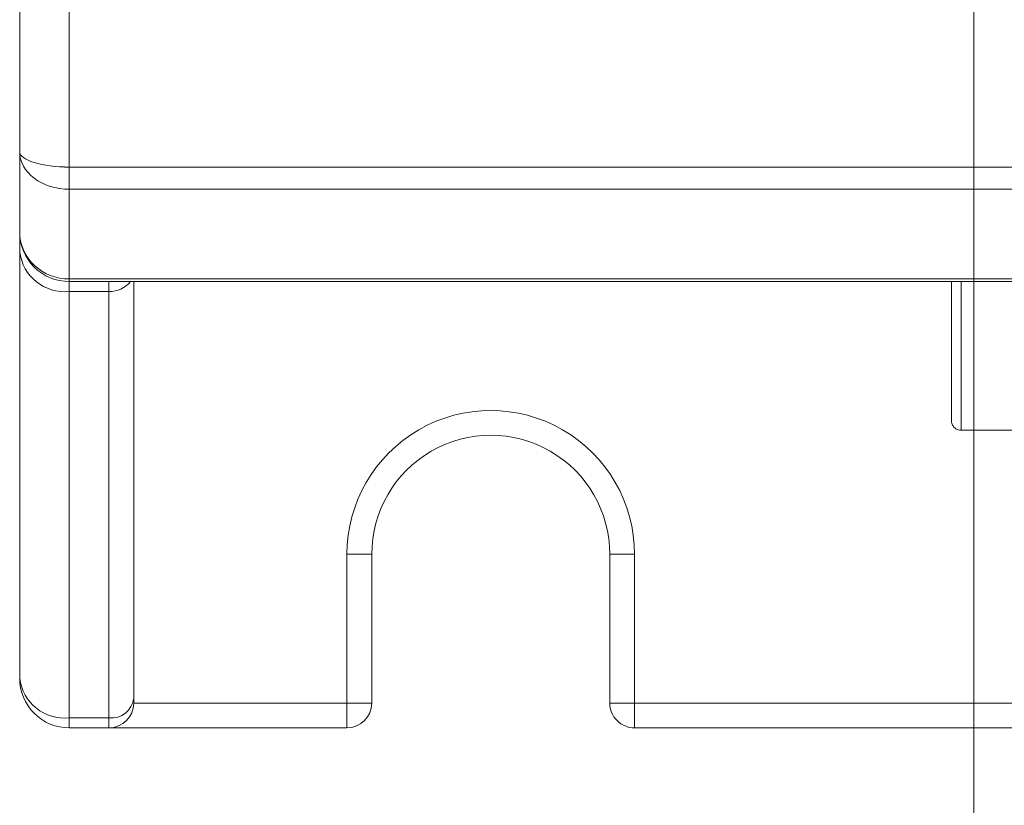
# Model space of a CAD drawing. Header units: millimetres. Extents: x -420 to 420, y -297 to 297.
# Tile 4 of 197: x -274 to -254, y -157 to -141. Entities that reach past the tile are written whole.
import ezdxf

# ---------------------------------------------------------------- set-up
doc = ezdxf.new("R2010")
doc.units = ezdxf.units.MM
doc.header["$MEASUREMENT"] = 0
doc.layers.add('layer 1', color=7, linetype='Continuous')

msp = doc.modelspace()

# ---------------------------------------------------------------- linework, layer by layer
at = {"layer": 'layer 1', "color": 7, "lineweight": 9}
for points, knots in [([(-241.6777, 1.8817), (-241.6777, 5.7656), (-244.8262, 8.9143), (-248.7102, 8.9143), (-248.7102, 8.9143), (-252.5942, 8.9143), (-255.7429, 5.7657), (-255.7429, 1.8817), (-255.7429, 1.8817), (-255.7429, -2.0023), (-252.5942, -5.1508), (-248.7102, -5.1508), (-248.7102, -5.1508), (-244.8262, -5.1511), (-241.6777, -2.0024), (-241.6777, 1.8816), (-241.6777, 118.4016), (-241.6777, -231.1523), (-241.6777, 1.8817)], [0, 0, 0, 0, 0.2, 0.2, 0.2, 0.2, 0.4, 0.4, 0.4, 0.4, 0.6, 0.6, 0.6, 0.6, 1, 1, 1, 1.0001, 1.0001, 1.0001, 1.0001]), ([(-254.9994, -135.5549), (-254.9994, -133.7518), (-256.4612, -132.2898), (-258.2645, -132.2898), (-258.2645, -132.2898), (-260.0679, -132.2898), (-261.5296, -133.7518), (-261.5296, -135.5549), (-261.5296, -135.5549), (-261.5296, -137.3583), (-260.0679, -138.8201), (-258.2645, -138.8201), (-258.2645, -138.8201), (-256.4614, -138.8201), (-254.9994, -137.3583), (-254.9994, -135.5552), (-254.9994, -81.4622), (-254.9994, -243.7409), (-254.9994, -135.5549)], [0, 0, 0, 0, 0.2, 0.2, 0.2, 0.2, 0.4, 0.4, 0.4, 0.4, 0.6, 0.6, 0.6, 0.6, 1, 1, 1, 1.0003, 1.0003, 1.0003, 1.0003]), ([(-274.3289, -143.6746), (-274.3289, -143.757), (-274.2231, -143.836), (-274.0348, -143.8941), (-274.0348, -143.8941), (-273.8464, -143.9524), (-273.5907, -143.985), (-273.3243, -143.985)], [0, 0, 0, 0, 0.3333333, 0.3333333, 0.3333333, 0.3333333, 1, 1, 1, 1]), ([(-274.3289, -143.6746), (-274.3289, -143.757), (-274.2231, -143.836), (-274.0348, -143.8941), (-274.0348, -143.8941), (-273.8464, -143.9524), (-273.5907, -143.985), (-273.3243, -143.985)], [0, 0, 0, 0, 0.3333333, 0.3333333, 0.3333333, 0.3333333, 1, 1, 1, 1]), ([(-274.3289, -143.6746), (-274.3289, -143.757), (-274.2231, -143.836), (-274.0348, -143.8941), (-274.0348, -143.8941), (-273.8464, -143.9524), (-273.5907, -143.985), (-273.3243, -143.985)], [0, 0, 0, 0, 0.3333333, 0.3333333, 0.3333333, 0.3333333, 1, 1, 1, 1]), ([(-274.3289, -143.6746), (-274.3289, -143.757), (-274.2231, -143.836), (-274.0348, -143.8941), (-274.0348, -143.8941), (-273.8464, -143.9524), (-273.5907, -143.985), (-273.3243, -143.985)], [0, 0, 0, 0, 0.3333333, 0.3333333, 0.3333333, 0.3333333, 1, 1, 1, 1]), ([(-274.3289, -143.6746), (-274.3289, -143.757), (-274.2231, -143.836), (-274.0348, -143.8941), (-274.0348, -143.8941), (-273.8464, -143.9524), (-273.5907, -143.985), (-273.3243, -143.985)], [0, 0, 0, 0, 0.3333333, 0.3333333, 0.3333333, 0.3333333, 1, 1, 1, 1]), ([(-274.3289, -143.6746), (-274.3289, -143.757), (-274.2231, -143.836), (-274.0348, -143.8941), (-274.0348, -143.8941), (-273.8464, -143.9524), (-273.5907, -143.985), (-273.3243, -143.985)], [0, 0, 0, 0, 0.3333333, 0.3333333, 0.3333333, 0.3333333, 1, 1, 1, 1]), ([(-274.3289, -143.6746), (-274.3289, -143.757), (-274.2231, -143.836), (-274.0348, -143.8941), (-274.0348, -143.8941), (-273.8464, -143.9524), (-273.5907, -143.985), (-273.3243, -143.985)], [0, 0, 0, 0, 0.3333333, 0.3333333, 0.3333333, 0.3333333, 1, 1, 1, 1]), ([(-274.3289, -143.6746), (-274.3289, -143.757), (-274.2231, -143.836), (-274.0348, -143.8941), (-274.0348, -143.8941), (-273.8464, -143.9524), (-273.5907, -143.985), (-273.3243, -143.985)], [0, 0, 0, 0, 0.3333333, 0.3333333, 0.3333333, 0.3333333, 1, 1, 1, 1]), ([(-274.3289, -143.6746), (-274.3289, -143.757), (-274.2231, -143.836), (-274.0348, -143.8941), (-274.0348, -143.8941), (-273.8464, -143.9524), (-273.5907, -143.9852), (-273.3243, -143.9852)], [0, 0, 0, 0, 0.3333333, 0.3333333, 0.3333333, 0.3333333, 1, 1, 1, 1]), ([(-274.3289, -143.6746), (-274.3289, -143.757), (-274.2231, -143.836), (-274.0348, -143.8941), (-274.0348, -143.8941), (-273.8464, -143.9524), (-273.5907, -143.9852), (-273.3243, -143.9852)], [0, 0, 0, 0, 0.3333333, 0.3333333, 0.3333333, 0.3333333, 1, 1, 1, 1]), ([(-274.3289, -143.6746), (-274.3289, -143.757), (-274.2231, -143.836), (-274.0348, -143.8941), (-274.0348, -143.8941), (-273.8464, -143.9524), (-273.5907, -143.9852), (-273.3243, -143.9852)], [0, 0, 0, 0, 0.3333333, 0.3333333, 0.3333333, 0.3333333, 1, 1, 1, 1]), ([(-274.3289, -143.6746), (-274.3289, -143.757), (-274.2231, -143.836), (-274.0348, -143.8941), (-274.0348, -143.8941), (-273.8464, -143.9524), (-273.5907, -143.9852), (-273.3243, -143.9852)], [0, 0, 0, 0, 0.3333333, 0.3333333, 0.3333333, 0.3333333, 1, 1, 1, 1]), ([(-274.3289, -143.6746), (-274.3289, -143.757), (-274.2231, -143.836), (-274.0348, -143.8941), (-274.0348, -143.8941), (-273.8464, -143.9524), (-273.5907, -143.9852), (-273.3243, -143.9852)], [0, 0, 0, 0, 0.3333333, 0.3333333, 0.3333333, 0.3333333, 1, 1, 1, 1]), ([(-274.3289, -143.6746), (-274.3289, -143.8761), (-274.2231, -144.0694), (-274.0348, -144.2118), (-274.0348, -144.2118), (-273.8464, -144.3543), (-273.5907, -144.4342), (-273.3243, -144.4342)], [0, 0, 0, 0, 0.3333333, 0.3333333, 0.3333333, 0.3333333, 1, 1, 1, 1]), ([(-274.3289, -143.6746), (-274.3289, -143.8761), (-274.2231, -144.0694), (-274.0348, -144.2118), (-274.0348, -144.2118), (-273.8464, -144.3543), (-273.5907, -144.4342), (-273.3243, -144.4342)], [0, 0, 0, 0, 0.3333333, 0.3333333, 0.3333333, 0.3333333, 1, 1, 1, 1]), ([(-274.3289, -143.6746), (-274.3289, -143.8761), (-274.2231, -144.0694), (-274.0348, -144.2118), (-274.0348, -144.2118), (-273.8464, -144.3543), (-273.5907, -144.4342), (-273.3243, -144.4342)], [0, 0, 0, 0, 0.3333333, 0.3333333, 0.3333333, 0.3333333, 1, 1, 1, 1]), ([(-274.3289, -143.6746), (-274.3289, -143.8761), (-274.2231, -144.0694), (-274.0348, -144.2118), (-274.0348, -144.2118), (-273.8464, -144.3543), (-273.5907, -144.4342), (-273.3243, -144.4342)], [0, 0, 0, 0, 0.3333333, 0.3333333, 0.3333333, 0.3333333, 1, 1, 1, 1]), ([(-274.3289, -143.6746), (-274.3289, -143.8761), (-274.2231, -144.0694), (-274.0348, -144.2118), (-274.0348, -144.2118), (-273.8464, -144.3543), (-273.5907, -144.4345), (-273.3243, -144.4345)], [0, 0, 0, 0, 0.3333333, 0.3333333, 0.3333333, 0.3333333, 1, 1, 1, 1]), ([(-274.3289, -143.6746), (-274.3289, -143.8761), (-274.2231, -144.0694), (-274.0348, -144.2118), (-274.0348, -144.2118), (-273.8464, -144.3543), (-273.5907, -144.4345), (-273.3243, -144.4345)], [0, 0, 0, 0, 0.3333333, 0.3333333, 0.3333333, 0.3333333, 1, 1, 1, 1]), ([(-274.3289, -143.6746), (-274.3289, -143.8761), (-274.2231, -144.0694), (-274.0348, -144.2118), (-274.0348, -144.2118), (-273.8464, -144.3543), (-273.5907, -144.4345), (-273.3243, -144.4345)], [0, 0, 0, 0, 0.3333333, 0.3333333, 0.3333333, 0.3333333, 1, 1, 1, 1]), ([(-274.3289, -143.6746), (-274.3289, -143.8761), (-274.2231, -144.0694), (-274.0348, -144.2118), (-274.0348, -144.2118), (-273.8464, -144.3543), (-273.5907, -144.4345), (-273.3243, -144.4345)], [0, 0, 0, 0, 0.3333333, 0.3333333, 0.3333333, 0.3333333, 1, 1, 1, 1]), ([(-274.3289, -143.6746), (-274.3289, -143.8761), (-274.2231, -144.0694), (-274.0348, -144.2118), (-274.0348, -144.2118), (-273.8464, -144.3543), (-273.5907, -144.4345), (-273.3243, -144.4345)], [0, 0, 0, 0, 0.3333333, 0.3333333, 0.3333333, 0.3333333, 1, 1, 1, 1]), ([(-274.3289, -143.6746), (-274.3289, -143.8761), (-274.2231, -144.0694), (-274.0348, -144.2118), (-274.0348, -144.2118), (-273.8464, -144.3543), (-273.5907, -144.4345), (-273.3243, -144.4345)], [0, 0, 0, 0, 0.3333333, 0.3333333, 0.3333333, 0.3333333, 1, 1, 1, 1]), ([(-274.3289, -143.6746), (-274.3289, -143.8761), (-274.2231, -144.0694), (-274.0348, -144.2118), (-274.0348, -144.2118), (-273.8464, -144.3543), (-273.5907, -144.4345), (-273.3243, -144.4345)], [0, 0, 0, 0, 0.3333333, 0.3333333, 0.3333333, 0.3333333, 1, 1, 1, 1]), ([(-274.3289, -143.6746), (-274.3289, -143.8761), (-274.2231, -144.0694), (-274.0348, -144.2118), (-274.0348, -144.2118), (-273.8464, -144.3543), (-273.5907, -144.4345), (-273.3243, -144.4345)], [0, 0, 0, 0, 0.3333333, 0.3333333, 0.3333333, 0.3333333, 1, 1, 1, 1]), ([(-274.3289, -143.6746), (-274.3289, -143.8761), (-274.2231, -144.0694), (-274.0348, -144.2118), (-274.0348, -144.2118), (-273.8464, -144.3543), (-273.5907, -144.4345), (-273.3243, -144.4345)], [0, 0, 0, 0, 0.3333333, 0.3333333, 0.3333333, 0.3333333, 1, 1, 1, 1]), ([(-274.3289, -143.6748), (-274.3289, -143.757), (-274.2231, -143.836), (-274.0348, -143.8941), (-274.0348, -143.8941), (-273.8464, -143.9524), (-273.5907, -143.9852), (-273.3243, -143.9852)], [0, 0, 0, 0, 0.3333333, 0.3333333, 0.3333333, 0.3333333, 1, 1, 1, 1]), ([(-274.3289, -143.6748), (-274.3289, -143.757), (-274.2231, -143.836), (-274.0348, -143.8941), (-274.0348, -143.8941), (-273.8464, -143.9524), (-273.5907, -143.9852), (-273.3243, -143.9852)], [0, 0, 0, 0, 0.3333333, 0.3333333, 0.3333333, 0.3333333, 1, 1, 1, 1]), ([(-274.3289, -143.6748), (-274.3289, -143.757), (-274.2231, -143.836), (-274.0348, -143.8941), (-274.0348, -143.8941), (-273.8464, -143.9524), (-273.5907, -143.9852), (-273.3243, -143.9852)], [0, 0, 0, 0, 0.3333333, 0.3333333, 0.3333333, 0.3333333, 1, 1, 1, 1]), ([(-274.3289, -143.6748), (-274.3289, -143.757), (-274.2231, -143.836), (-274.0348, -143.8941), (-274.0348, -143.8941), (-273.8464, -143.9524), (-273.5907, -143.9852), (-273.3243, -143.9852)], [0, 0, 0, 0, 0.3333333, 0.3333333, 0.3333333, 0.3333333, 1, 1, 1, 1]), ([(-274.3289, -143.6748), (-274.3289, -143.757), (-274.2231, -143.836), (-274.0348, -143.8941), (-274.0348, -143.8941), (-273.8464, -143.9524), (-273.5907, -143.9852), (-273.3243, -143.9852)], [0, 0, 0, 0, 0.3333333, 0.3333333, 0.3333333, 0.3333333, 1, 1, 1, 1]), ([(-274.3289, -143.6748), (-274.3289, -143.757), (-274.2231, -143.836), (-274.0348, -143.8941), (-274.0348, -143.8941), (-273.8464, -143.9524), (-273.5907, -143.9852), (-273.3243, -143.9852)], [0, 0, 0, 0, 0.3333333, 0.3333333, 0.3333333, 0.3333333, 1, 1, 1, 1]), ([(-274.3289, -143.6748), (-274.3289, -143.757), (-274.2231, -143.836), (-274.0348, -143.8941), (-274.0348, -143.8941), (-273.8464, -143.9524), (-273.5907, -143.9852), (-273.3243, -143.9852)], [0, 0, 0, 0, 0.3333333, 0.3333333, 0.3333333, 0.3333333, 1, 1, 1, 1]), ([(-274.3289, -143.6748), (-274.3289, -143.757), (-274.2231, -143.836), (-274.0348, -143.8941), (-274.0348, -143.8941), (-273.8464, -143.9524), (-273.5907, -143.9852), (-273.3243, -143.9852)], [0, 0, 0, 0, 0.3333333, 0.3333333, 0.3333333, 0.3333333, 1, 1, 1, 1]), ([(-274.3289, -143.6748), (-274.3289, -143.8761), (-274.2231, -144.0694), (-274.0348, -144.2118), (-274.0348, -144.2118), (-273.8464, -144.3543), (-273.5907, -144.4345), (-273.3243, -144.4345)], [0, 0, 0, 0, 0.3333333, 0.3333333, 0.3333333, 0.3333333, 1, 1, 1, 1]), ([(-274.3289, -143.6748), (-274.3289, -143.8761), (-274.2231, -144.0694), (-274.0348, -144.2118), (-274.0348, -144.2118), (-273.8464, -144.3543), (-273.5907, -144.4345), (-273.3243, -144.4345)], [0, 0, 0, 0, 0.3333333, 0.3333333, 0.3333333, 0.3333333, 1, 1, 1, 1]), ([(-274.3289, -143.6748), (-274.3289, -143.8761), (-274.2231, -144.0694), (-274.0348, -144.2118), (-274.0348, -144.2118), (-273.8464, -144.3543), (-273.5907, -144.4345), (-273.3243, -144.4345)], [0, 0, 0, 0, 0.3333333, 0.3333333, 0.3333333, 0.3333333, 1, 1, 1, 1]), ([(-274.3289, -143.6748), (-274.3289, -143.8761), (-274.2231, -144.0694), (-274.0348, -144.2118), (-274.0348, -144.2118), (-273.8464, -144.3543), (-273.5907, -144.4345), (-273.3243, -144.4345)], [0, 0, 0, 0, 0.3333333, 0.3333333, 0.3333333, 0.3333333, 1, 1, 1, 1]), ([(-274.3289, -143.6748), (-274.3289, -143.8761), (-274.2231, -144.0694), (-274.0348, -144.2118), (-274.0348, -144.2118), (-273.8464, -144.3543), (-273.5907, -144.4345), (-273.3243, -144.4345)], [0, 0, 0, 0, 0.3333333, 0.3333333, 0.3333333, 0.3333333, 1, 1, 1, 1]), ([(-274.3289, -143.6748), (-274.3289, -143.8761), (-274.2231, -144.0694), (-274.0348, -144.2118), (-274.0348, -144.2118), (-273.8464, -144.3543), (-273.5907, -144.4345), (-273.3243, -144.4345)], [0, 0, 0, 0, 0.3333333, 0.3333333, 0.3333333, 0.3333333, 1, 1, 1, 1]), ([(-274.3289, -143.6748), (-274.3289, -143.8761), (-274.2231, -144.0694), (-274.0348, -144.2118), (-274.0348, -144.2118), (-273.8464, -144.3543), (-273.5907, -144.4345), (-273.3243, -144.4345)], [0, 0, 0, 0, 0.3333333, 0.3333333, 0.3333333, 0.3333333, 1, 1, 1, 1]), ([(-274.3289, -143.6748), (-274.3289, -143.8761), (-274.2231, -144.0694), (-274.0348, -144.2118), (-274.0348, -144.2118), (-273.8464, -144.3543), (-273.5907, -144.4345), (-273.3243, -144.4345)], [0, 0, 0, 0, 0.3333333, 0.3333333, 0.3333333, 0.3333333, 1, 1, 1, 1]), ([(-274.3289, -145.3001), (-274.3289, -145.5527), (-274.2231, -145.7946), (-274.0348, -145.973), (-274.0348, -145.973), (-273.8464, -146.1517), (-273.5907, -146.2519), (-273.3243, -146.2519)], [0, 0, 0, 0, 0.3333333, 0.3333333, 0.3333333, 0.3333333, 1, 1, 1, 1]), ([(-274.3289, -145.3001), (-274.3289, -145.5527), (-274.2231, -145.7946), (-274.0348, -145.973), (-274.0348, -145.973), (-273.8464, -146.1517), (-273.5907, -146.2519), (-273.3243, -146.2519)], [0, 0, 0, 0, 0.3333333, 0.3333333, 0.3333333, 0.3333333, 1, 1, 1, 1]), ([(-274.3289, -145.3001), (-274.3289, -145.5527), (-274.2231, -145.7946), (-274.0348, -145.973), (-274.0348, -145.973), (-273.8464, -146.1517), (-273.5907, -146.2519), (-273.3243, -146.2519)], [0, 0, 0, 0, 0.3333333, 0.3333333, 0.3333333, 0.3333333, 1, 1, 1, 1]), ([(-274.3289, -145.3001), (-274.3289, -145.5667), (-274.2231, -145.8221), (-274.0348, -146.0105), (-274.0348, -146.0105), (-273.8464, -146.1991), (-273.5907, -146.3048), (-273.3243, -146.3048)], [0, 0, 0, 0, 0.3333333, 0.3333333, 0.3333333, 0.3333333, 1, 1, 1, 1]), ([(-274.3289, -145.3003), (-274.3289, -145.5527), (-274.2231, -145.7946), (-274.0348, -145.973), (-274.0348, -145.973), (-273.8464, -146.1517), (-273.5907, -146.2519), (-273.3243, -146.2519)], [0, 0, 0, 0, 0.3333333, 0.3333333, 0.3333333, 0.3333333, 1, 1, 1, 1]), ([(-274.3289, -145.3003), (-274.3289, -145.5527), (-274.2231, -145.7946), (-274.0348, -145.973), (-274.0348, -145.973), (-273.8464, -146.1517), (-273.5907, -146.2519), (-273.3243, -146.2519)], [0, 0, 0, 0, 0.3333333, 0.3333333, 0.3333333, 0.3333333, 1, 1, 1, 1]), ([(-274.3289, -145.3003), (-274.3289, -145.5527), (-274.2231, -145.7946), (-274.0348, -145.973), (-274.0348, -145.973), (-273.8464, -146.1517), (-273.5907, -146.2519), (-273.3243, -146.2519)], [0, 0, 0, 0, 0.3333333, 0.3333333, 0.3333333, 0.3333333, 1, 1, 1, 1]), ([(-274.3289, -145.3003), (-274.3289, -145.5527), (-274.2231, -145.7946), (-274.0348, -145.973), (-274.0348, -145.973), (-273.8464, -146.1517), (-273.5907, -146.2519), (-273.3243, -146.2519)], [0, 0, 0, 0, 0.3333333, 0.3333333, 0.3333333, 0.3333333, 1, 1, 1, 1]), ([(-274.3289, -145.3003), (-274.3289, -145.5527), (-274.2231, -145.7946), (-274.0348, -145.973), (-274.0348, -145.973), (-273.8464, -146.1517), (-273.5907, -146.2519), (-273.3243, -146.2519)], [0, 0, 0, 0, 0.3333333, 0.3333333, 0.3333333, 0.3333333, 1, 1, 1, 1]), ([(-274.3289, -145.3003), (-274.3289, -145.5527), (-274.2231, -145.7946), (-274.0348, -145.973), (-274.0348, -145.973), (-273.8464, -146.1517), (-273.5907, -146.2519), (-273.3243, -146.2519)], [0, 0, 0, 0, 0.3333333, 0.3333333, 0.3333333, 0.3333333, 1, 1, 1, 1]), ([(-274.3289, -145.3003), (-274.3289, -145.5527), (-274.2231, -145.7946), (-274.0348, -145.9733), (-274.0348, -145.9733), (-273.8464, -146.1517), (-273.5907, -146.2519), (-273.3243, -146.2519)], [0, 0, 0, 0, 0.3333333, 0.3333333, 0.3333333, 0.3333333, 1, 1, 1, 1]), ([(-274.3289, -145.3003), (-274.3289, -145.5527), (-274.2231, -145.7946), (-274.0348, -145.9733), (-274.0348, -145.9733), (-273.8464, -146.1517), (-273.5907, -146.2519), (-273.3243, -146.2519)], [0, 0, 0, 0, 0.3333333, 0.3333333, 0.3333333, 0.3333333, 1, 1, 1, 1]), ([(-274.3289, -145.3003), (-274.3289, -145.5527), (-274.2231, -145.7946), (-274.0348, -145.9733), (-274.0348, -145.9733), (-273.8464, -146.1517), (-273.5907, -146.2519), (-273.3243, -146.2519)], [0, 0, 0, 0, 0.3333333, 0.3333333, 0.3333333, 0.3333333, 1, 1, 1, 1]), ([(-274.3289, -145.3003), (-274.3289, -145.5527), (-274.2231, -145.7946), (-274.0348, -145.9733), (-274.0348, -145.9733), (-273.8464, -146.1517), (-273.5907, -146.2519), (-273.3243, -146.2519)], [0, 0, 0, 0, 0.3333333, 0.3333333, 0.3333333, 0.3333333, 1, 1, 1, 1]), ([(-274.3289, -145.3003), (-274.3289, -145.5527), (-274.2231, -145.7946), (-274.0348, -145.9733), (-274.0348, -145.9733), (-273.8464, -146.1517), (-273.5907, -146.2519), (-273.3243, -146.2519)], [0, 0, 0, 0, 0.3333333, 0.3333333, 0.3333333, 0.3333333, 1, 1, 1, 1]), ([(-274.3289, -145.3003), (-274.3289, -145.5527), (-274.2231, -145.7946), (-274.0348, -145.9733), (-274.0348, -145.9733), (-273.8464, -146.1517), (-273.5907, -146.2519), (-273.3243, -146.2519)], [0, 0, 0, 0, 0.3333333, 0.3333333, 0.3333333, 0.3333333, 1, 1, 1, 1]), ([(-274.3289, -145.3003), (-274.3289, -145.5527), (-274.2231, -145.7946), (-274.0348, -145.9733), (-274.0348, -145.9733), (-273.8464, -146.1517), (-273.5907, -146.2519), (-273.3243, -146.2519)], [0, 0, 0, 0, 0.3333333, 0.3333333, 0.3333333, 0.3333333, 1, 1, 1, 1]), ([(-274.3289, -145.3003), (-274.3289, -145.5527), (-274.2231, -145.7946), (-274.0348, -145.9733), (-274.0348, -145.9733), (-273.8464, -146.1517), (-273.5907, -146.2519), (-273.3243, -146.2519)], [0, 0, 0, 0, 0.3333333, 0.3333333, 0.3333333, 0.3333333, 1, 1, 1, 1]), ([(-274.3289, -145.3003), (-274.3289, -145.5527), (-274.2231, -145.7946), (-274.0348, -145.9733), (-274.0348, -145.9733), (-273.8464, -146.1517), (-273.5907, -146.2519), (-273.3243, -146.2519)], [0, 0, 0, 0, 0.3333333, 0.3333333, 0.3333333, 0.3333333, 1, 1, 1, 1]), ([(-274.3289, -145.3003), (-274.3289, -145.5527), (-274.2231, -145.7946), (-274.0348, -145.9733), (-274.0348, -145.9733), (-273.8464, -146.1517), (-273.5907, -146.2519), (-273.3243, -146.2519)], [0, 0, 0, 0, 0.3333333, 0.3333333, 0.3333333, 0.3333333, 1, 1, 1, 1]), ([(-274.3289, -145.3003), (-274.3289, -145.5527), (-274.2231, -145.7946), (-274.0348, -145.9733), (-274.0348, -145.9733), (-273.8464, -146.1517), (-273.5907, -146.2519), (-273.3243, -146.2519)], [0, 0, 0, 0, 0.3333333, 0.3333333, 0.3333333, 0.3333333, 1, 1, 1, 1]), ([(-274.3289, -145.3003), (-274.3289, -145.5527), (-274.2231, -145.7948), (-274.0348, -145.9733), (-274.0348, -145.9733), (-273.8464, -146.1517), (-273.5907, -146.2519), (-273.3243, -146.2519)], [0, 0, 0, 0, 0.3333333, 0.3333333, 0.3333333, 0.3333333, 1, 1, 1, 1]), ([(-255.4515, -149.1178), (-255.4515, -149.0977), (-255.4515, -149.0776), (-255.4515, -149.0093), (-255.4515, -149.0093), (-255.4515, -148.9409), (-255.4515, -148.8248), (-255.4515, -148.6667), (-255.4515, -148.6667), (-255.4515, -148.5303), (-255.4515, -148.3627), (-255.4515, -148.1495), (-255.4515, -148.1495), (-255.4515, -147.9343), (-255.4515, -147.6726), (-255.4515, -147.3556), (-255.4515, -147.3556), (-255.4515, -147.1842), (-255.4515, -146.9968), (-255.4515, -146.7975), (-255.4515, -146.7975), (-255.4515, -146.6383), (-255.4515, -146.4716), (-255.4515, -146.3048)], [0, 0, 0, 0, 0.1428571, 0.1428571, 0.1428571, 0.1428571, 0.2857143, 0.2857143, 0.2857143, 0.2857143, 0.4285714, 0.4285714, 0.4285714, 0.4285714, 0.5714286, 0.5714286, 0.5714286, 0.5714286, 0.7142857, 0.7142857, 0.7142857, 0.7142857, 1, 1, 1, 1]), ([(-255.2506, -146.3048), (-255.2506, -146.305), (-255.2506, -146.305), (-255.2506, -146.305), (-255.2506, -146.305), (-255.2506, -146.4912), (-255.2506, -146.6785), (-255.2506, -146.8571), (-255.2506, -146.8571), (-255.2506, -147.0763), (-255.2506, -147.2827), (-255.2506, -147.4708), (-255.2506, -147.4708), (-255.2506, -147.8079), (-255.2506, -148.0875), (-255.2506, -148.3165), (-255.2506, -148.3165), (-255.2506, -148.5383), (-255.2506, -148.7131), (-255.2506, -148.8546), (-255.2506, -148.8546), (-255.2506, -148.9321), (-255.2506, -148.9997), (-255.2506, -149.0545), (-255.2506, -149.0545), (-255.2506, -149.2285), (-255.2506, -149.2737), (-255.2506, -149.3187)], [0, 0, 0, 0, 0.125, 0.125, 0.125, 0.125, 0.25, 0.25, 0.25, 0.25, 0.375, 0.375, 0.375, 0.375, 0.5, 0.5, 0.5, 0.5, 0.625, 0.625, 0.625, 0.625, 0.75, 0.75, 0.75, 0.75, 1, 1, 1, 1]), ([(-261.8713, -151.8303), (-261.8713, -150.7895), (-262.4266, -149.8277), (-263.328, -149.3072), (-263.328, -149.3072), (-264.2294, -148.7868), (-265.3402, -148.7868), (-266.2415, -149.3072), (-266.2415, -149.3072), (-267.1428, -149.8277), (-267.6982, -150.7895), (-267.6982, -151.8303)], [0, 0, 0, 0, 0.25, 0.25, 0.25, 0.25, 0.5, 0.5, 0.5, 0.5, 1, 1, 1, 1]), ([(-255.4515, -149.1178), (-255.4485, -149.1441), (-255.4455, -149.1706), (-255.4362, -149.1947), (-255.4362, -149.1947), (-255.427, -149.219), (-255.4116, -149.2411), (-255.3926, -149.2601), (-255.3926, -149.2601), (-255.3739, -149.2788), (-255.3516, -149.2942), (-255.3275, -149.3035), (-255.3275, -149.3035), (-255.3032, -149.3127), (-255.2769, -149.3157), (-255.2506, -149.3187)], [0, 0, 0, 0, 0.2, 0.2, 0.2, 0.2, 0.4, 0.4, 0.4, 0.4, 0.6, 0.6, 0.6, 0.6, 1, 1, 1, 1]), ([(-262.3736, -151.8303), (-262.3736, -150.969), (-262.8331, -150.1731), (-263.5792, -149.7423), (-263.5792, -149.7423), (-264.3252, -149.3116), (-265.2442, -149.3116), (-265.9904, -149.7423), (-265.9904, -149.7423), (-266.7364, -150.1731), (-267.196, -150.969), (-267.196, -151.8303)], [0, 0, 0, 0, 0.25, 0.25, 0.25, 0.25, 0.5, 0.5, 0.5, 0.5, 1, 1, 1, 1]), ([(-274.3289, -154.342), (-274.3289, -154.6086), (-274.2231, -154.864), (-274.0348, -155.0524), (-274.0348, -155.0524), (-273.8464, -155.241), (-273.5907, -155.3467), (-273.3243, -155.3467)], [0, 0, 0, 0, 0.3333333, 0.3333333, 0.3333333, 0.3333333, 1, 1, 1, 1]), ([(-262.3736, -154.8443), (-262.3736, -154.9778), (-262.3208, -155.1054), (-262.2265, -155.1996), (-262.2265, -155.1996), (-262.1322, -155.2938), (-262.0045, -155.3467), (-261.8713, -155.3467)], [0, 0, 0, 0, 0.3333333, 0.3333333, 0.3333333, 0.3333333, 1, 1, 1, 1])]:
    msp.add_open_spline(points, degree=3, knots=knots, dxfattribs=at)
for points in [[(-274.3289, -143.6746), (-274.3289, -143.6746), (-274.3289, -140.5479), (-274.3289, -140.5479)], [(-273.3243, -140.5479), (-273.3243, -140.5479), (-273.3243, -143.985), (-273.3243, -143.985)], [(-274.3289, -143.6746), (-274.3289, -143.6746), (-274.3289, -143.6748), (-274.3289, -143.6748)], [(-274.3289, -143.6746), (-274.3289, -143.6746), (-274.3289, -143.6748), (-274.3289, -143.6748)], [(-274.3289, -145.3001), (-274.3289, -145.3001), (-274.3289, -143.6746), (-274.3289, -143.6746)], [(-274.0348, -143.8941), (-274.0348, -143.8941), (-274.0348, -143.8941), (-274.0348, -143.8941)], [(-273.3243, -143.985), (-273.3243, -143.985), (-199.9846, -143.985), (-199.9846, -143.985)], [(-273.3243, -143.985), (-273.3243, -143.985), (-273.3243, -143.9852), (-273.3243, -143.9852)], [(-273.3243, -143.985), (-273.3243, -143.985), (-273.3243, -144.4342), (-273.3243, -144.4342)], [(-274.0348, -144.2118), (-274.0348, -144.2118), (-274.0348, -144.2118), (-274.0348, -144.2118)], [(-199.9846, -144.4342), (-199.9846, -144.4342), (-273.3243, -144.4342), (-273.3243, -144.4342)], [(-273.3243, -144.4342), (-273.3243, -144.4342), (-273.3243, -144.4345), (-273.3243, -144.4345)], [(-273.3243, -144.4342), (-273.3243, -144.4342), (-273.3243, -146.2519), (-273.3243, -146.2519)], [(-274.3289, -145.3001), (-274.3289, -145.3001), (-274.3289, -145.3003), (-274.3289, -145.3003)], [(-274.3289, -145.3001), (-274.3289, -145.3001), (-274.3289, -145.702), (-274.3289, -145.702)], [(-274.3289, -145.702), (-274.2677, -146.1983), (-273.8218, -146.5549), (-273.3243, -146.5057)], [(-274.3289, -154.342), (-274.3289, -154.342), (-274.3289, -145.702), (-274.3289, -145.702)], [(-274.0348, -145.973), (-274.0348, -145.973), (-274.0348, -145.9733), (-274.0348, -145.9733)], [(-273.3243, -146.2519), (-273.3243, -146.2519), (-273.3243, -146.2519), (-273.3243, -146.2519)], [(-273.3243, -146.2519), (-273.3243, -146.2519), (-199.9846, -146.2519), (-199.9846, -146.2519)], [(-273.3243, -146.2519), (-273.3243, -146.2519), (-273.3243, -146.3048), (-273.3243, -146.3048)], [(-199.9846, -146.3048), (-199.9846, -146.3048), (-273.3243, -146.3048), (-273.3243, -146.3048)], [(-273.3243, -146.5057), (-273.3243, -146.5057), (-273.3243, -146.3048), (-273.3243, -146.3048)], [(-272.5206, -146.5057), (-272.5206, -146.5057), (-272.5206, -146.3048), (-272.5206, -146.3048)], [(-272.5206, -146.5057), (-272.352, -146.5112), (-272.1909, -146.4368), (-272.0856, -146.3048)], [(-272.0183, -146.3048), (-272.0183, -146.3048), (-272.0183, -154.7439), (-272.0183, -154.7439)], [(-272.5206, -146.5057), (-272.5206, -146.5057), (-273.3243, -146.5057), (-273.3243, -146.5057)], [(-273.3243, -146.5057), (-273.3243, -146.5057), (-273.3243, -155.1457), (-273.3243, -155.1457)], [(-272.5206, -155.1457), (-272.5206, -155.1457), (-272.5206, -146.5057), (-272.5206, -146.5057)], [(-253.6231, -149.3187), (-253.6231, -149.3187), (-255.2506, -149.3187), (-255.2506, -149.3187)], [(-267.6982, -154.8443), (-267.6982, -154.8443), (-267.6982, -151.8303), (-267.6982, -151.8303)], [(-267.6982, -151.8303), (-267.6982, -151.8303), (-267.196, -151.8303), (-267.196, -151.8303)], [(-267.196, -151.8303), (-267.196, -151.8303), (-267.196, -154.8443), (-267.196, -154.8443)], [(-262.3736, -154.8443), (-262.3736, -154.8443), (-262.3736, -151.8303), (-262.3736, -151.8303)], [(-261.8713, -151.8303), (-261.8713, -151.8303), (-262.3736, -151.8303), (-262.3736, -151.8303)], [(-261.8713, -151.8303), (-261.8713, -151.8303), (-261.8713, -154.8443), (-261.8713, -154.8443)], [(-274.3289, -154.342), (-274.2677, -154.8383), (-273.8218, -155.1949), (-273.3243, -155.1457)], [(-272.5206, -155.1457), (-272.2718, -155.1705), (-272.049, -154.9921), (-272.0183, -154.7439)], [(-272.0183, -154.7439), (-272.0183, -154.7439), (-272.0183, -154.8443), (-272.0183, -154.8443)], [(-272.5206, -155.3467), (-272.2431, -155.3467), (-272.0183, -155.1219), (-272.0183, -154.8443)], [(-272.0183, -154.8443), (-272.0183, -154.8443), (-267.6982, -154.8443), (-267.6982, -154.8443)], [(-267.6982, -154.8443), (-267.6982, -154.8443), (-267.6982, -155.3467), (-267.6982, -155.3467)], [(-267.6982, -154.8443), (-267.6982, -154.8443), (-267.196, -154.8443), (-267.196, -154.8443)], [(-267.6982, -155.3467), (-267.4208, -155.3467), (-267.196, -155.1219), (-267.196, -154.8443)], [(-261.8713, -154.8443), (-261.8713, -154.8443), (-262.3736, -154.8443), (-262.3736, -154.8443)], [(-261.8713, -154.8443), (-261.8713, -154.8443), (-241.4266, -154.8443), (-241.4266, -154.8443)], [(-261.8713, -154.8443), (-261.8713, -154.8443), (-261.8713, -155.3467), (-261.8713, -155.3467)], [(-273.3243, -155.1457), (-273.3243, -155.1457), (-272.5206, -155.1457), (-272.5206, -155.1457)], [(-273.3243, -155.3467), (-273.3243, -155.3467), (-273.3243, -155.1457), (-273.3243, -155.1457)], [(-272.5206, -155.3467), (-272.5206, -155.3467), (-272.5206, -155.1457), (-272.5206, -155.1457)], [(-272.5206, -155.3467), (-272.5206, -155.3467), (-273.3243, -155.3467), (-273.3243, -155.3467)], [(-267.6982, -155.3467), (-267.6982, -155.3467), (-272.5206, -155.3467), (-272.5206, -155.3467)], [(-241.4266, -155.3467), (-241.4266, -155.3467), (-261.8713, -155.3467), (-261.8713, -155.3467)]]:
    msp.add_open_spline(points, degree=3, dxfattribs=at)

doc.saveas('drawing.dxf')
